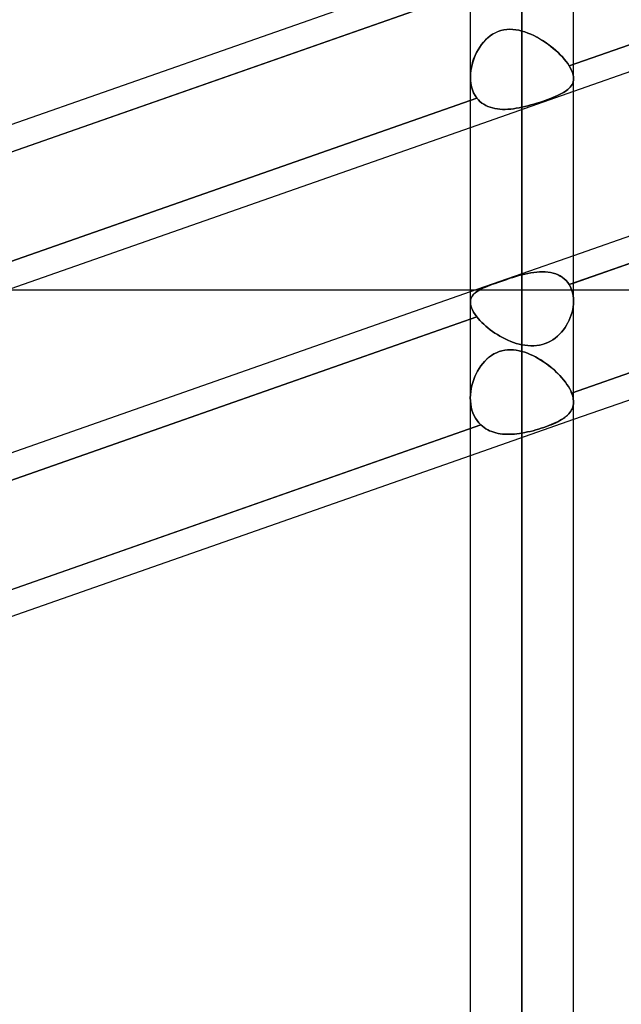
# Model space of a CAD drawing. Header units: millimetres. Extents: x -130 to 54, y -185 to 185.
# Tile 30 of 78: x -44 to -36, y -49 to -37. Entities that reach past the tile are written whole.
import ezdxf

# ---------------------------------------------------------------- set-up
doc = ezdxf.new("R2010")
doc.units = ezdxf.units.MM
doc.layers.add('MAIN-1', color=7, linetype='Continuous')
doc.layers.add('MAIN-2', color=7, linetype='Continuous')

msp = doc.modelspace()

# ---------------------------------------------------------------- linework, layer by layer
at = {"layer": 'MAIN-1'}
for p, q in [((-37.448, 0), (-37.448, -96.649)), ((-38.083, 0), (-38.083, -96.074)), ((-36.813, -96.053), (-36.813, 0)), ((-25.283, -33.516), (-36.813, -37.561)), ((-25.357, -35.565), (-36.813, -39.583)), ((-36.813, -39.919), (-25.283, -35.874)), ((-38.083, -35.987), (-49.612, -40.032)), ((-49.613, -40.368), (-38.083, -36.323)), ((-25.283, -37.557), (-36.813, -41.602)), ((-38.083, -38.006), (-49.613, -42.051)), ((-43.78, -40.005), (-38.083, -40.005)), ((-38.083, -40.029), (-49.613, -44.073)), ((-49.613, -44.409), (-38.083, -40.364)), ((-38.083, -42.047), (-49.613, -46.092))]:
    msp.add_line(p, q, dxfattribs=at)
at = {"layer": 'MAIN-2'}
for p, q in [((-37.448, 0), (-37.448, -95.763)), ((-37.448, -95.763), (-37.448, 0)), ((-37.448, -96.649), (-37.448, 0)), ((-25.201, -33.152), (-36.866, -37.244)), ((-36.866, -37.244), (-25.201, -33.152)), ((-25.201, -35.846), (-36.866, -39.938)), ((-37.954, -36.278), (-49.639, -40.377)), ((-37.84, -36.876), (-37.809, -36.855)), ((-37.808, -36.854), (-37.839, -36.875)), ((-37.809, -36.855), (-37.776, -36.836)), ((-37.775, -36.836), (-37.808, -36.854)), ((-37.776, -36.836), (-37.743, -36.821)), ((-37.742, -36.821), (-37.775, -36.836)), ((-37.743, -36.821), (-37.708, -36.809)), ((-37.707, -36.809), (-37.742, -36.821)), ((-37.708, -36.809), (-37.672, -36.801)), ((-37.67, -36.801), (-37.707, -36.809)), ((-37.672, -36.801), (-37.635, -36.796)), ((-37.634, -36.796), (-37.67, -36.801)), ((-37.635, -36.796), (-37.597, -36.794)), ((-37.596, -36.794), (-37.634, -36.796)), ((-37.597, -36.794), (-37.56, -36.795)), ((-37.559, -36.795), (-37.596, -36.794)), ((-37.56, -36.795), (-37.522, -36.799)), ((-37.522, -36.799), (-37.559, -36.795)), ((-37.485, -36.806), (-37.522, -36.799)), ((-37.522, -36.799), (-37.485, -36.806)), ((-37.448, -36.815), (-37.485, -36.806)), ((-37.485, -36.806), (-37.448, -36.815)), ((-37.448, -39.817), (-37.448, -36.815)), ((-37.448, -36.815), (-37.448, -39.817)), ((-37.448, -36.815), (-37.411, -36.827)), ((-37.411, -36.826), (-37.448, -36.815)), ((-37.375, -36.84), (-37.411, -36.826)), ((-37.411, -36.827), (-37.374, -36.84)), ((-37.338, -36.855), (-37.375, -36.84)), ((-37.374, -36.84), (-37.337, -36.855)), ((-37.302, -36.872), (-37.338, -36.855)), ((-37.337, -36.855), (-37.301, -36.872)), ((-37.968, -37.014), (-37.946, -36.983)), ((-37.945, -36.982), (-37.967, -37.013)), ((-37.946, -36.983), (-37.922, -36.954)), ((-37.921, -36.952), (-37.945, -36.982)), ((-37.922, -36.954), (-37.897, -36.926)), ((-37.896, -36.925), (-37.921, -36.952)), ((-37.897, -36.926), (-37.869, -36.9)), ((-37.868, -36.899), (-37.896, -36.925)), ((-37.869, -36.9), (-37.84, -36.876)), ((-37.839, -36.875), (-37.868, -36.899)), ((-37.266, -36.89), (-37.302, -36.872)), ((-37.301, -36.872), (-37.265, -36.891)), ((-37.23, -36.91), (-37.266, -36.89)), ((-37.265, -36.891), (-37.229, -36.911)), ((-37.195, -36.932), (-37.23, -36.91)), ((-37.229, -36.911), (-37.194, -36.933)), ((-37.161, -36.954), (-37.195, -36.932)), ((-37.194, -36.933), (-37.159, -36.955)), ((-37.127, -36.978), (-37.161, -36.954)), ((-37.159, -36.955), (-37.126, -36.979)), ((-37.094, -37.003), (-37.127, -36.978)), ((-37.126, -36.979), (-37.093, -37.004)), ((-38.023, -37.115), (-38.006, -37.08)), ((-38.006, -37.079), (-38.022, -37.115)), ((-37.987, -37.045), (-38.006, -37.079)), ((-38.006, -37.08), (-37.988, -37.047)), ((-37.988, -37.047), (-37.968, -37.014)), ((-37.967, -37.013), (-37.987, -37.045)), ((-37.063, -37.028), (-37.094, -37.003)), ((-37.093, -37.004), (-37.062, -37.029)), ((-37.032, -37.054), (-37.063, -37.028)), ((-37.062, -37.029), (-37.031, -37.055)), ((-37.003, -37.081), (-37.032, -37.054)), ((-37.031, -37.055), (-37.002, -37.081)), ((-36.976, -37.108), (-37.003, -37.081)), ((-37.002, -37.081), (-36.975, -37.108)), ((-36.95, -37.135), (-36.976, -37.108)), ((-36.975, -37.108), (-36.949, -37.135)), ((-38.061, -37.226), (-38.07, -37.264)), ((-38.07, -37.264), (-38.061, -37.226)), ((-38.05, -37.188), (-38.061, -37.226)), ((-38.061, -37.226), (-38.051, -37.188)), ((-38.051, -37.188), (-38.038, -37.151)), ((-38.037, -37.151), (-38.05, -37.188)), ((-38.038, -37.151), (-38.023, -37.115)), ((-38.022, -37.115), (-38.037, -37.151)), ((-36.926, -37.162), (-36.95, -37.135)), ((-36.949, -37.135), (-36.926, -37.163)), ((-36.904, -37.19), (-36.926, -37.162)), ((-36.926, -37.163), (-36.903, -37.19)), ((-36.884, -37.217), (-36.904, -37.19)), ((-36.903, -37.19), (-36.884, -37.217)), ((-36.884, -37.217), (-36.866, -37.244)), ((-36.866, -37.244), (-36.884, -37.217)), ((-25.145, -37.173), (-36.836, -41.274)), ((-36.836, -41.274), (-25.145, -37.173)), ((-38.081, -37.34), (-38.082, -37.378)), ((-38.082, -37.378), (-38.081, -37.34)), ((-38.077, -37.302), (-38.081, -37.34)), ((-38.081, -37.34), (-38.077, -37.302)), ((-38.07, -37.264), (-38.077, -37.302)), ((-38.077, -37.302), (-38.07, -37.264)), ((-36.849, -37.272), (-36.866, -37.244)), ((-36.866, -37.244), (-36.849, -37.272)), ((-36.836, -37.301), (-36.849, -37.272)), ((-36.849, -37.272), (-36.836, -37.301)), ((-36.825, -37.328), (-36.836, -37.301)), ((-36.836, -37.301), (-36.825, -37.328)), ((-36.818, -37.354), (-36.825, -37.328)), ((-36.825, -37.328), (-36.818, -37.354)), ((-38.082, -37.378), (-38.081, -37.421)), ((-38.081, -37.421), (-38.082, -37.378)), ((-38.081, -37.421), (-38.077, -37.462)), ((-38.077, -37.462), (-38.081, -37.421)), ((-38.077, -37.462), (-38.069, -37.503)), ((-38.069, -37.503), (-38.077, -37.462)), ((-36.831, -37.474), (-36.823, -37.457)), ((-36.823, -37.457), (-36.831, -37.474)), ((-36.823, -37.457), (-36.817, -37.44)), ((-36.817, -37.44), (-36.823, -37.457)), ((-36.814, -37.379), (-36.818, -37.354)), ((-36.818, -37.354), (-36.814, -37.379)), ((-36.817, -37.44), (-36.814, -37.422)), ((-36.814, -37.422), (-36.817, -37.44)), ((-36.813, -37.403), (-36.814, -37.379)), ((-36.814, -37.379), (-36.813, -37.403)), ((-36.814, -37.422), (-36.813, -37.403)), ((-36.813, -37.403), (-36.814, -37.422)), ((-36.813, -37.561), (-38.083, -38.006)), ((-38.069, -37.503), (-38.058, -37.541)), ((-38.058, -37.541), (-38.069, -37.503)), ((-38.058, -37.541), (-38.043, -37.577)), ((-38.043, -37.577), (-38.058, -37.541)), ((-38.043, -37.577), (-38.024, -37.611)), ((-38.024, -37.611), (-38.043, -37.577)), ((-36.985, -37.599), (-36.961, -37.586)), ((-36.96, -37.586), (-36.984, -37.598)), ((-36.961, -37.586), (-36.938, -37.574)), ((-36.938, -37.574), (-36.96, -37.586)), ((-36.938, -37.574), (-36.917, -37.561)), ((-36.917, -37.561), (-36.938, -37.574)), ((-36.917, -37.561), (-36.898, -37.548)), ((-36.898, -37.548), (-36.917, -37.561)), ((-36.898, -37.548), (-36.881, -37.534)), ((-36.881, -37.534), (-36.898, -37.548)), ((-36.881, -37.534), (-36.866, -37.52)), ((-36.865, -37.52), (-36.881, -37.534)), ((-36.866, -37.52), (-36.852, -37.505)), ((-36.852, -37.505), (-36.865, -37.52)), ((-36.852, -37.505), (-36.84, -37.49)), ((-36.84, -37.49), (-36.852, -37.505)), ((-36.84, -37.49), (-36.831, -37.474)), ((-36.831, -37.474), (-36.84, -37.49)), ((-38.003, -37.642), (-49.667, -41.734)), ((-49.667, -41.734), (-38.003, -37.642)), ((-38.024, -37.611), (-38.003, -37.642)), ((-38.003, -37.642), (-38.024, -37.611)), ((-38.003, -37.642), (-37.984, -37.664)), ((-37.984, -37.664), (-38.003, -37.642)), ((-37.984, -37.664), (-37.964, -37.684)), ((-37.964, -37.684), (-37.984, -37.664)), ((-37.964, -37.684), (-37.942, -37.702)), ((-37.942, -37.702), (-37.964, -37.684)), ((-37.942, -37.702), (-37.918, -37.718)), ((-37.918, -37.718), (-37.942, -37.702)), ((-37.339, -37.726), (-37.303, -37.716)), ((-37.302, -37.716), (-37.338, -37.726)), ((-37.303, -37.716), (-37.267, -37.705)), ((-37.266, -37.705), (-37.302, -37.716)), ((-37.267, -37.705), (-37.232, -37.694)), ((-37.231, -37.694), (-37.266, -37.705)), ((-37.232, -37.694), (-37.197, -37.682)), ((-37.196, -37.682), (-37.231, -37.694)), ((-37.197, -37.682), (-37.163, -37.671)), ((-37.162, -37.67), (-37.196, -37.682)), ((-37.163, -37.671), (-37.13, -37.659)), ((-37.129, -37.659), (-37.162, -37.67)), ((-37.13, -37.659), (-37.098, -37.647)), ((-37.098, -37.647), (-37.129, -37.659)), ((-37.098, -37.647), (-37.068, -37.635)), ((-37.067, -37.635), (-37.098, -37.647)), ((-37.068, -37.635), (-37.039, -37.623)), ((-37.038, -37.623), (-37.067, -37.635)), ((-37.039, -37.623), (-37.011, -37.611)), ((-37.01, -37.611), (-37.038, -37.623)), ((-37.011, -37.611), (-36.985, -37.599)), ((-36.984, -37.598), (-37.01, -37.611)), ((-37.918, -37.718), (-37.893, -37.732)), ((-37.893, -37.732), (-37.918, -37.718)), ((-37.893, -37.732), (-37.866, -37.745)), ((-37.866, -37.745), (-37.893, -37.732)), ((-37.866, -37.745), (-37.839, -37.755)), ((-37.839, -37.755), (-37.866, -37.745)), ((-37.839, -37.755), (-37.81, -37.763)), ((-37.81, -37.763), (-37.839, -37.755)), ((-37.81, -37.763), (-37.78, -37.77)), ((-37.78, -37.77), (-37.81, -37.763)), ((-37.78, -37.77), (-37.75, -37.775)), ((-37.75, -37.775), (-37.78, -37.77)), ((-37.75, -37.775), (-37.718, -37.778)), ((-37.718, -37.778), (-37.75, -37.775)), ((-37.718, -37.778), (-37.686, -37.78)), ((-37.686, -37.78), (-37.718, -37.778)), ((-37.686, -37.78), (-37.653, -37.78)), ((-37.653, -37.78), (-37.686, -37.78)), ((-37.653, -37.78), (-37.62, -37.779)), ((-37.62, -37.779), (-37.653, -37.78)), ((-37.62, -37.779), (-37.586, -37.776)), ((-37.586, -37.776), (-37.62, -37.779)), ((-37.586, -37.776), (-37.552, -37.772)), ((-37.552, -37.772), (-37.586, -37.776)), ((-37.552, -37.772), (-37.518, -37.767)), ((-37.517, -37.767), (-37.552, -37.772)), ((-37.518, -37.767), (-37.483, -37.761)), ((-37.483, -37.761), (-37.517, -37.767)), ((-37.483, -37.761), (-37.448, -37.753)), ((-37.448, -37.753), (-37.483, -37.761)), ((-37.448, -37.753), (-37.411, -37.745)), ((-37.411, -37.745), (-37.448, -37.753)), ((-37.448, -37.753), (-37.448, -40.679)), ((-37.448, -40.679), (-37.448, -37.753)), ((-37.411, -37.745), (-37.375, -37.736)), ((-37.375, -37.736), (-37.411, -37.745)), ((-37.375, -37.736), (-37.339, -37.726)), ((-37.338, -37.726), (-37.375, -37.736)), ((-36.813, -39.583), (-38.083, -40.029)), ((-37.743, -39.911), (-37.708, -39.899)), ((-37.707, -39.898), (-37.742, -39.91)), ((-37.708, -39.899), (-37.672, -39.886)), ((-37.67, -39.886), (-37.707, -39.898)), ((-37.672, -39.886), (-37.635, -39.874)), ((-37.634, -39.873), (-37.67, -39.886)), ((-37.635, -39.874), (-37.597, -39.861)), ((-37.596, -39.861), (-37.634, -39.873)), ((-37.597, -39.861), (-37.56, -39.85)), ((-37.559, -39.849), (-37.596, -39.861)), ((-37.56, -39.85), (-37.522, -39.838)), ((-37.522, -39.838), (-37.559, -39.849)), ((-37.522, -39.838), (-37.485, -39.827)), ((-37.485, -39.827), (-37.522, -39.838)), ((-37.485, -39.827), (-37.448, -39.817)), ((-37.448, -39.817), (-37.485, -39.827)), ((-37.411, -39.808), (-37.448, -39.817)), ((-37.448, -39.817), (-37.411, -39.808)), ((-37.375, -39.8), (-37.411, -39.808)), ((-37.411, -39.808), (-37.374, -39.8)), ((-37.338, -39.794), (-37.375, -39.8)), ((-37.374, -39.8), (-37.337, -39.793)), ((-37.302, -39.788), (-37.338, -39.794)), ((-37.337, -39.793), (-37.301, -39.788)), ((-37.266, -39.784), (-37.302, -39.788)), ((-37.301, -39.788), (-37.265, -39.784)), ((-37.23, -39.781), (-37.266, -39.784)), ((-37.265, -39.784), (-37.229, -39.781)), ((-37.195, -39.781), (-37.23, -39.781)), ((-37.229, -39.781), (-37.194, -39.781)), ((-37.161, -39.782), (-37.195, -39.781)), ((-37.194, -39.781), (-37.159, -39.782)), ((-37.127, -39.785), (-37.161, -39.782)), ((-37.159, -39.782), (-37.126, -39.785)), ((-37.094, -39.79), (-37.127, -39.785)), ((-37.126, -39.785), (-37.093, -39.79)), ((-37.063, -39.797), (-37.094, -39.79)), ((-37.093, -39.79), (-37.062, -39.797)), ((-37.032, -39.807), (-37.063, -39.797)), ((-37.062, -39.797), (-37.031, -39.807)), ((-37.003, -39.818), (-37.032, -39.807)), ((-37.031, -39.807), (-37.002, -39.819)), ((-36.976, -39.832), (-37.003, -39.818)), ((-37.002, -39.819), (-36.975, -39.833)), ((-36.95, -39.849), (-36.976, -39.832)), ((-36.975, -39.833), (-36.949, -39.849)), ((-36.926, -39.868), (-36.95, -39.849)), ((-36.949, -39.849), (-36.926, -39.868)), ((-36.904, -39.889), (-36.926, -39.868)), ((-36.926, -39.868), (-36.903, -39.889)), ((-36.884, -39.912), (-36.904, -39.889)), ((-36.903, -39.889), (-36.884, -39.912)), ((-38.083, -40.005), (-32.26, -40.005)), ((-38.006, -40.026), (-37.988, -40.014)), ((-37.987, -40.014), (-38.006, -40.026)), ((-37.988, -40.014), (-37.968, -40.002)), ((-37.967, -40.002), (-37.987, -40.014)), ((-37.968, -40.002), (-37.946, -39.991)), ((-37.945, -39.991), (-37.967, -40.002)), ((-37.946, -39.991), (-37.922, -39.98)), ((-37.921, -39.98), (-37.945, -39.991)), ((-37.922, -39.98), (-37.897, -39.969)), ((-37.896, -39.968), (-37.921, -39.98)), ((-37.897, -39.969), (-37.869, -39.958)), ((-37.868, -39.957), (-37.896, -39.968)), ((-37.869, -39.958), (-37.84, -39.946)), ((-37.839, -39.946), (-37.868, -39.957)), ((-37.84, -39.946), (-37.809, -39.935)), ((-37.808, -39.934), (-37.839, -39.946)), ((-37.809, -39.935), (-37.776, -39.923)), ((-37.775, -39.922), (-37.808, -39.934)), ((-37.776, -39.923), (-37.743, -39.911)), ((-37.742, -39.91), (-37.775, -39.922)), ((-36.866, -39.938), (-36.884, -39.912)), ((-36.884, -39.912), (-36.866, -39.938)), ((-36.866, -39.938), (-36.813, -39.919)), ((-36.866, -39.938), (-36.849, -39.968)), ((-36.849, -39.968), (-36.866, -39.938)), ((-36.849, -39.968), (-36.836, -40.001)), ((-36.836, -40.001), (-36.849, -39.968)), ((-36.836, -40.001), (-36.825, -40.035)), ((-36.825, -40.035), (-36.836, -40.001)), ((-38.082, -40.151), (-38.081, -40.132)), ((-38.081, -40.132), (-38.082, -40.151)), ((-38.081, -40.132), (-38.077, -40.114)), ((-38.077, -40.114), (-38.081, -40.132)), ((-38.077, -40.114), (-38.07, -40.097)), ((-38.07, -40.097), (-38.077, -40.114)), ((-38.07, -40.097), (-38.061, -40.081)), ((-38.061, -40.081), (-38.07, -40.097)), ((-38.061, -40.081), (-38.051, -40.066)), ((-38.05, -40.066), (-38.061, -40.081)), ((-38.051, -40.066), (-38.038, -40.052)), ((-38.037, -40.052), (-38.05, -40.066)), ((-38.038, -40.052), (-38.023, -40.039)), ((-38.022, -40.038), (-38.037, -40.052)), ((-38.023, -40.039), (-38.006, -40.026)), ((-38.006, -40.026), (-38.022, -40.038)), ((-36.825, -40.035), (-36.818, -40.071)), ((-36.818, -40.071), (-36.825, -40.035)), ((-36.818, -40.071), (-36.814, -40.109)), ((-36.814, -40.109), (-36.818, -40.071)), ((-36.814, -40.109), (-36.813, -40.147)), ((-36.813, -40.147), (-36.814, -40.109)), ((-38.081, -40.174), (-38.082, -40.151)), ((-38.082, -40.151), (-38.081, -40.174)), ((-38.077, -40.198), (-38.081, -40.174)), ((-38.081, -40.174), (-38.077, -40.198)), ((-38.069, -40.224), (-38.077, -40.198)), ((-38.077, -40.198), (-38.069, -40.224)), ((-38.058, -40.25), (-38.069, -40.224)), ((-38.069, -40.224), (-38.058, -40.25)), ((-38.043, -40.278), (-38.058, -40.25)), ((-38.058, -40.25), (-38.043, -40.278)), ((-36.823, -40.245), (-36.831, -40.278)), ((-36.831, -40.278), (-36.823, -40.245)), ((-36.817, -40.212), (-36.823, -40.245)), ((-36.823, -40.245), (-36.817, -40.212)), ((-36.814, -40.179), (-36.817, -40.212)), ((-36.817, -40.212), (-36.814, -40.179)), ((-36.813, -40.147), (-36.814, -40.179)), ((-36.814, -40.179), (-36.813, -40.147)), ((-38.003, -40.336), (-49.667, -44.428)), ((-38.083, -40.364), (-38.003, -40.336)), ((-38.024, -40.307), (-38.043, -40.278)), ((-38.043, -40.278), (-38.024, -40.307)), ((-38.003, -40.336), (-38.024, -40.307)), ((-38.024, -40.307), (-38.003, -40.336)), ((-37.984, -40.359), (-38.003, -40.336)), ((-38.003, -40.336), (-37.984, -40.359)), ((-37.964, -40.382), (-37.984, -40.359)), ((-37.984, -40.359), (-37.964, -40.382)), ((-37.942, -40.405), (-37.964, -40.382)), ((-37.964, -40.382), (-37.942, -40.405)), ((-36.865, -40.376), (-36.881, -40.407)), ((-36.881, -40.408), (-36.866, -40.376)), ((-36.866, -40.376), (-36.852, -40.344)), ((-36.852, -40.344), (-36.865, -40.376)), ((-36.84, -40.311), (-36.852, -40.344)), ((-36.852, -40.344), (-36.84, -40.311)), ((-36.831, -40.278), (-36.84, -40.311)), ((-36.84, -40.311), (-36.831, -40.278)), ((-37.918, -40.427), (-37.942, -40.405)), ((-37.942, -40.405), (-37.918, -40.427)), ((-37.893, -40.45), (-37.918, -40.427)), ((-37.918, -40.427), (-37.893, -40.45)), ((-37.866, -40.472), (-37.893, -40.45)), ((-37.893, -40.45), (-37.866, -40.472)), ((-37.839, -40.494), (-37.866, -40.472)), ((-37.866, -40.472), (-37.839, -40.494)), ((-37.81, -40.515), (-37.839, -40.494)), ((-37.839, -40.494), (-37.81, -40.515)), ((-36.961, -40.524), (-36.938, -40.497)), ((-36.938, -40.496), (-36.96, -40.524)), ((-36.917, -40.468), (-36.938, -40.496)), ((-36.938, -40.497), (-36.917, -40.468)), ((-36.898, -40.438), (-36.917, -40.468)), ((-36.917, -40.468), (-36.898, -40.439)), ((-36.881, -40.407), (-36.898, -40.438)), ((-36.898, -40.439), (-36.881, -40.408)), ((-37.78, -40.535), (-37.81, -40.515)), ((-37.81, -40.515), (-37.78, -40.535)), ((-37.75, -40.555), (-37.78, -40.535)), ((-37.78, -40.535), (-37.75, -40.555)), ((-37.718, -40.574), (-37.75, -40.555)), ((-37.75, -40.555), (-37.718, -40.574)), ((-37.686, -40.591), (-37.718, -40.574)), ((-37.718, -40.574), (-37.686, -40.591)), ((-37.653, -40.608), (-37.686, -40.591)), ((-37.686, -40.591), (-37.653, -40.608)), ((-37.62, -40.624), (-37.653, -40.608)), ((-37.653, -40.608), (-37.62, -40.623)), ((-37.62, -40.623), (-37.586, -40.638)), ((-37.586, -40.638), (-37.62, -40.624)), ((-37.067, -40.617), (-37.098, -40.635)), ((-37.098, -40.635), (-37.068, -40.617)), ((-37.068, -40.617), (-37.039, -40.597)), ((-37.038, -40.597), (-37.067, -40.617)), ((-37.039, -40.597), (-37.011, -40.575)), ((-37.01, -40.574), (-37.038, -40.597)), ((-37.011, -40.575), (-36.985, -40.55)), ((-36.984, -40.55), (-37.01, -40.574)), ((-36.985, -40.55), (-36.961, -40.524)), ((-36.96, -40.524), (-36.984, -40.55)), ((-37.695, -40.754), (-37.66, -40.746)), ((-37.66, -40.746), (-37.694, -40.753)), ((-37.624, -40.742), (-37.66, -40.746)), ((-37.66, -40.746), (-37.625, -40.742)), ((-37.625, -40.742), (-37.589, -40.741)), ((-37.589, -40.741), (-37.624, -40.742)), ((-37.553, -40.743), (-37.589, -40.741)), ((-37.589, -40.741), (-37.554, -40.743)), ((-37.552, -40.651), (-37.586, -40.638)), ((-37.586, -40.638), (-37.552, -40.65)), ((-37.554, -40.743), (-37.518, -40.747)), ((-37.518, -40.747), (-37.553, -40.743)), ((-37.552, -40.65), (-37.518, -40.662)), ((-37.517, -40.662), (-37.552, -40.651)), ((-37.518, -40.662), (-37.483, -40.671)), ((-37.483, -40.753), (-37.518, -40.747)), ((-37.518, -40.747), (-37.483, -40.753)), ((-37.483, -40.671), (-37.517, -40.662)), ((-37.448, -40.679), (-37.483, -40.671)), ((-37.483, -40.671), (-37.448, -40.679)), ((-37.411, -40.686), (-37.448, -40.679)), ((-37.448, -40.679), (-37.411, -40.686)), ((-37.375, -40.69), (-37.411, -40.686)), ((-37.411, -40.686), (-37.375, -40.69)), ((-37.338, -40.692), (-37.375, -40.69)), ((-37.375, -40.69), (-37.339, -40.692)), ((-37.339, -40.692), (-37.303, -40.691)), ((-37.302, -40.691), (-37.338, -40.692)), ((-37.303, -40.691), (-37.267, -40.688)), ((-37.266, -40.688), (-37.302, -40.691)), ((-37.267, -40.688), (-37.232, -40.683)), ((-37.231, -40.683), (-37.266, -40.688)), ((-37.232, -40.683), (-37.197, -40.675)), ((-37.196, -40.675), (-37.231, -40.683)), ((-37.197, -40.675), (-37.163, -40.664)), ((-37.162, -40.664), (-37.196, -40.675)), ((-37.163, -40.664), (-37.13, -40.651)), ((-37.129, -40.651), (-37.162, -40.664)), ((-37.13, -40.651), (-37.098, -40.635)), ((-37.098, -40.635), (-37.129, -40.651)), ((-37.907, -40.884), (-37.881, -40.858)), ((-37.88, -40.857), (-37.906, -40.883)), ((-37.881, -40.858), (-37.854, -40.834)), ((-37.853, -40.833), (-37.88, -40.857)), ((-37.854, -40.834), (-37.824, -40.812)), ((-37.824, -40.812), (-37.853, -40.833)), ((-37.793, -40.793), (-37.824, -40.812)), ((-37.824, -40.812), (-37.794, -40.793)), ((-37.794, -40.793), (-37.762, -40.777)), ((-37.761, -40.777), (-37.793, -40.793)), ((-37.762, -40.777), (-37.729, -40.764)), ((-37.728, -40.763), (-37.761, -40.777)), ((-37.729, -40.764), (-37.695, -40.754)), ((-37.694, -40.753), (-37.728, -40.763)), ((-37.448, -40.762), (-37.483, -40.753)), ((-37.483, -40.753), (-37.448, -40.762)), ((-37.448, -40.762), (-37.448, -54.229)), ((-37.448, -40.762), (-37.414, -40.772)), ((-37.414, -40.772), (-37.448, -40.762)), ((-37.414, -40.772), (-37.38, -40.784)), ((-37.381, -40.784), (-37.414, -40.772)), ((-37.348, -40.798), (-37.381, -40.784)), ((-37.38, -40.784), (-37.347, -40.798)), ((-37.315, -40.813), (-37.348, -40.798)), ((-37.347, -40.798), (-37.313, -40.813)), ((-37.282, -40.829), (-37.315, -40.813)), ((-37.313, -40.813), (-37.28, -40.83)), ((-37.249, -40.847), (-37.282, -40.829)), ((-37.28, -40.83), (-37.247, -40.848)), ((-37.216, -40.867), (-37.249, -40.847)), ((-37.247, -40.848), (-37.215, -40.868)), ((-37.184, -40.888), (-37.216, -40.867)), ((-37.215, -40.868), (-37.182, -40.889)), ((-37.974, -40.971), (-37.993, -41.003)), ((-37.993, -41.003), (-37.974, -40.971)), ((-37.953, -40.94), (-37.974, -40.971)), ((-37.974, -40.971), (-37.953, -40.941)), ((-37.93, -40.911), (-37.953, -40.94)), ((-37.953, -40.941), (-37.931, -40.911)), ((-37.931, -40.911), (-37.907, -40.884)), ((-37.906, -40.883), (-37.93, -40.911)), ((-37.152, -40.909), (-37.184, -40.888)), ((-37.182, -40.889), (-37.151, -40.91)), ((-37.122, -40.932), (-37.152, -40.909)), ((-37.151, -40.91), (-37.12, -40.933)), ((-37.092, -40.956), (-37.122, -40.932)), ((-37.12, -40.933), (-37.09, -40.957)), ((-37.062, -40.981), (-37.092, -40.956)), ((-37.09, -40.957), (-37.061, -40.981)), ((-37.034, -41.006), (-37.062, -40.981)), ((-37.061, -40.981), (-37.033, -41.007)), ((-38.041, -41.107), (-38.053, -41.144)), ((-38.053, -41.144), (-38.04, -41.107)), ((-38.026, -41.071), (-38.041, -41.107)), ((-38.04, -41.107), (-38.026, -41.071)), ((-38.011, -41.036), (-38.026, -41.071)), ((-38.026, -41.071), (-38.011, -41.037)), ((-37.993, -41.003), (-38.011, -41.036)), ((-38.011, -41.037), (-37.993, -41.003)), ((-37.007, -41.032), (-37.034, -41.006)), ((-37.033, -41.007), (-37.006, -41.033)), ((-36.981, -41.058), (-37.007, -41.032)), ((-37.006, -41.033), (-36.981, -41.059)), ((-36.957, -41.085), (-36.981, -41.058)), ((-36.981, -41.059), (-36.957, -41.086)), ((-36.934, -41.112), (-36.957, -41.085)), ((-36.957, -41.086), (-36.934, -41.113)), ((-38.071, -41.219), (-38.077, -41.257)), ((-38.077, -41.257), (-38.071, -41.219)), ((-38.071, -41.219), (-38.063, -41.181)), ((-38.063, -41.182), (-38.071, -41.219)), ((-38.053, -41.144), (-38.063, -41.182)), ((-38.063, -41.181), (-38.053, -41.144)), ((-36.913, -41.14), (-36.934, -41.112)), ((-36.934, -41.113), (-36.913, -41.14)), ((-36.913, -41.14), (-36.893, -41.167)), ((-36.894, -41.167), (-36.913, -41.14)), ((-36.876, -41.195), (-36.894, -41.167)), ((-36.893, -41.167), (-36.876, -41.195)), ((-36.876, -41.195), (-36.86, -41.222)), ((-36.86, -41.222), (-36.876, -41.195)), ((-36.86, -41.222), (-36.847, -41.248)), ((-36.847, -41.248), (-36.86, -41.222)), ((-38.081, -41.295), (-38.083, -41.333)), ((-38.083, -41.333), (-38.081, -41.295)), ((-38.083, -41.333), (-38.082, -41.372)), ((-38.082, -41.372), (-38.083, -41.333)), ((-38.077, -41.257), (-38.081, -41.295)), ((-38.081, -41.295), (-38.077, -41.257)), ((-36.847, -41.248), (-36.836, -41.274)), ((-36.836, -41.274), (-36.847, -41.248)), ((-36.829, -41.294), (-36.836, -41.274)), ((-36.836, -41.274), (-36.829, -41.294)), ((-36.823, -41.314), (-36.829, -41.294)), ((-36.829, -41.294), (-36.823, -41.314)), ((-36.818, -41.333), (-36.823, -41.314)), ((-36.823, -41.314), (-36.818, -41.333)), ((-36.815, -41.351), (-36.818, -41.333)), ((-36.818, -41.333), (-36.815, -41.351)), ((-36.813, -41.369), (-36.815, -41.351)), ((-36.815, -41.351), (-36.813, -41.369)), ((-38.082, -41.372), (-38.078, -41.41)), ((-38.078, -41.41), (-38.082, -41.372)), ((-38.078, -41.41), (-38.072, -41.448)), ((-38.072, -41.448), (-38.078, -41.41)), ((-38.072, -41.448), (-38.063, -41.484)), ((-38.063, -41.484), (-38.072, -41.448)), ((-36.836, -41.482), (-36.827, -41.464)), ((-36.827, -41.464), (-36.836, -41.481)), ((-36.827, -41.464), (-36.821, -41.446)), ((-36.821, -41.446), (-36.827, -41.464)), ((-36.821, -41.446), (-36.816, -41.427)), ((-36.816, -41.427), (-36.821, -41.446)), ((-36.816, -41.427), (-36.814, -41.407)), ((-36.814, -41.407), (-36.816, -41.427)), ((-36.814, -41.407), (-36.813, -41.387)), ((-36.813, -41.387), (-36.814, -41.407)), ((-36.813, -41.387), (-36.813, -41.369)), ((-36.813, -41.369), (-36.813, -41.387)), ((-38.063, -41.484), (-38.051, -41.519)), ((-38.051, -41.519), (-38.063, -41.484)), ((-38.051, -41.519), (-38.037, -41.553)), ((-38.037, -41.553), (-38.051, -41.519)), ((-38.037, -41.553), (-38.02, -41.584)), ((-38.02, -41.584), (-38.037, -41.553)), ((-38.02, -41.584), (-38, -41.614)), ((-38, -41.614), (-38.02, -41.584)), ((-36.96, -41.601), (-36.939, -41.588)), ((-36.938, -41.588), (-36.959, -41.601)), ((-36.939, -41.588), (-36.919, -41.574)), ((-36.919, -41.574), (-36.938, -41.588)), ((-36.919, -41.574), (-36.902, -41.56)), ((-36.901, -41.56), (-36.919, -41.574)), ((-36.902, -41.56), (-36.885, -41.546)), ((-36.885, -41.545), (-36.901, -41.56)), ((-36.87, -41.53), (-36.885, -41.545)), ((-36.885, -41.546), (-36.87, -41.531)), ((-36.87, -41.531), (-36.857, -41.515)), ((-36.857, -41.515), (-36.87, -41.53)), ((-36.845, -41.498), (-36.857, -41.515)), ((-36.857, -41.515), (-36.846, -41.499)), ((-36.846, -41.499), (-36.836, -41.482)), ((-36.836, -41.481), (-36.845, -41.498)), ((-37.954, -41.666), (-49.639, -45.766)), ((-49.639, -45.766), (-37.954, -41.666)), ((-36.813, -41.602), (-38.083, -42.047)), ((-38, -41.614), (-37.978, -41.641)), ((-37.978, -41.641), (-38, -41.614)), ((-37.978, -41.641), (-37.954, -41.666)), ((-37.954, -41.666), (-37.978, -41.641)), ((-37.935, -41.684), (-37.954, -41.666)), ((-37.954, -41.666), (-37.935, -41.684)), ((-37.914, -41.699), (-37.935, -41.684)), ((-37.935, -41.684), (-37.914, -41.699)), ((-37.892, -41.714), (-37.914, -41.699)), ((-37.914, -41.699), (-37.892, -41.714)), ((-37.869, -41.727), (-37.892, -41.714)), ((-37.892, -41.714), (-37.869, -41.727)), ((-37.243, -41.719), (-37.21, -41.708)), ((-37.209, -41.708), (-37.242, -41.718)), ((-37.21, -41.708), (-37.178, -41.698)), ((-37.177, -41.697), (-37.209, -41.708)), ((-37.178, -41.698), (-37.146, -41.687)), ((-37.145, -41.686), (-37.177, -41.697)), ((-37.146, -41.687), (-37.116, -41.675)), ((-37.115, -41.675), (-37.145, -41.686)), ((-37.116, -41.675), (-37.087, -41.664)), ((-37.086, -41.663), (-37.115, -41.675)), ((-37.087, -41.664), (-37.059, -41.652)), ((-37.058, -41.651), (-37.086, -41.663)), ((-37.059, -41.652), (-37.032, -41.64)), ((-37.031, -41.639), (-37.058, -41.651)), ((-37.032, -41.64), (-37.007, -41.627)), ((-37.006, -41.627), (-37.031, -41.639)), ((-37.007, -41.627), (-36.982, -41.614)), ((-36.982, -41.614), (-37.006, -41.627)), ((-36.982, -41.614), (-36.96, -41.601)), ((-36.959, -41.601), (-36.982, -41.614)), ((-37.845, -41.738), (-37.869, -41.727)), ((-37.869, -41.727), (-37.845, -41.738)), ((-37.82, -41.748), (-37.845, -41.738)), ((-37.845, -41.738), (-37.82, -41.748)), ((-37.795, -41.757), (-37.82, -41.748)), ((-37.82, -41.748), (-37.795, -41.757)), ((-37.768, -41.765), (-37.795, -41.757)), ((-37.795, -41.757), (-37.769, -41.764)), ((-37.769, -41.764), (-37.742, -41.771)), ((-37.742, -41.771), (-37.768, -41.765)), ((-37.714, -41.775), (-37.742, -41.771)), ((-37.742, -41.771), (-37.714, -41.775)), ((-37.686, -41.779), (-37.714, -41.775)), ((-37.714, -41.775), (-37.686, -41.779)), ((-37.657, -41.781), (-37.686, -41.779)), ((-37.686, -41.779), (-37.657, -41.781)), ((-37.628, -41.782), (-37.657, -41.781)), ((-37.657, -41.781), (-37.628, -41.782)), ((-37.599, -41.782), (-37.628, -41.782)), ((-37.628, -41.782), (-37.599, -41.782)), ((-37.569, -41.781), (-37.599, -41.782)), ((-37.599, -41.782), (-37.569, -41.781)), ((-37.539, -41.779), (-37.569, -41.781)), ((-37.569, -41.781), (-37.539, -41.779)), ((-37.509, -41.776), (-37.539, -41.779)), ((-37.539, -41.779), (-37.509, -41.776)), ((-37.478, -41.772), (-37.509, -41.776)), ((-37.509, -41.776), (-37.478, -41.772)), ((-37.448, -41.768), (-37.478, -41.772)), ((-37.478, -41.772), (-37.448, -41.768)), ((-37.448, -41.768), (-37.413, -41.761)), ((-37.413, -41.761), (-37.448, -41.768)), ((-37.448, -55.499), (-37.448, -41.768)), ((-37.413, -41.761), (-37.379, -41.754)), ((-37.379, -41.754), (-37.413, -41.761)), ((-37.344, -41.746), (-37.379, -41.754)), ((-37.379, -41.754), (-37.345, -41.747)), ((-37.345, -41.747), (-37.311, -41.738)), ((-37.31, -41.738), (-37.344, -41.746)), ((-37.311, -41.738), (-37.277, -41.729)), ((-37.276, -41.728), (-37.31, -41.738)), ((-37.277, -41.729), (-37.243, -41.719)), ((-37.242, -41.718), (-37.276, -41.728))]:
    msp.add_line(p, q, dxfattribs=at)

doc.saveas('drawing.dxf')
